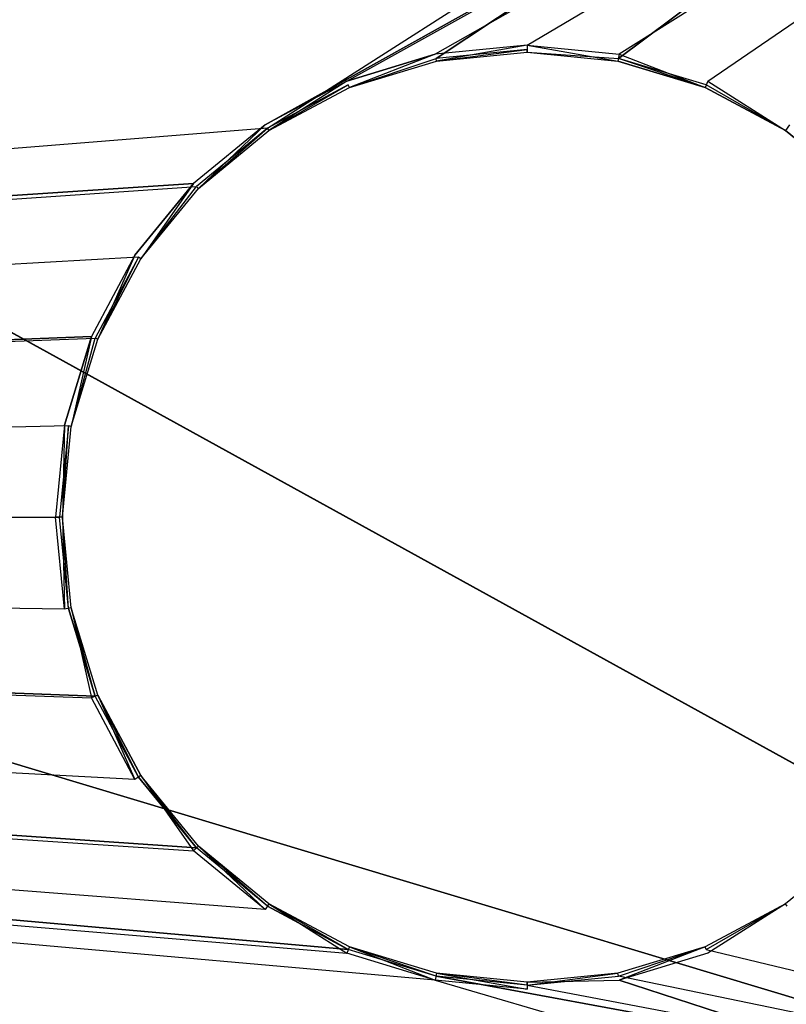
# Model space of a CAD drawing. Extents: x 0 to 1.4, y -0.5 to 0.
# Tile 15 of 24: x 0.95 to 1.1, y -0.4 to -0.2. Entities that reach past the tile are written whole.
import ezdxf

# ---------------------------------------------------------------- set-up
doc = ezdxf.new("R2010")
doc.units = 0
for name, color, linetype in [('L14_DRAWERBOX_LEGATO_REL_3_X_58', 7, 'CONTINUOUS'), ('L6_KORPUS_LEGATO_BO_X_13620__Y_', 7, 'CONTINUOUS'), ('L9_PLATTE_LEGATO_N_X11400__0___', 7, 'CONTINUOUS')]:
    doc.layers.add(name, color=color, linetype=linetype)

msp = doc.modelspace()

# ---------------------------------------------------------------- linework, layer by layer
at = {"layer": 'L14_DRAWERBOX_LEGATO_REL_3_X_58', "color": 8}
for points, invisible_edges in [([(1.339515, -0.4795, 0.048), (0.750985, -0.1555, 0.048), (0.750985, -0.4795, 0.048), (1.339515, -0.4795, 0.048)], 13), ([(0.750985, -0.1555, 0.048), (1.339515, -0.4795, 0.048), (1.339515, -0.1555, 0.048), (0.750985, -0.1555, 0.048)], 14), ([(0.750985, -0.1555, 0.032), (1.339515, -0.4795, 0.032), (0.750985, -0.4795, 0.032), (0.750985, -0.1555, 0.032)], 13), ([(1.339515, -0.4795, 0.032), (0.750985, -0.1555, 0.032), (1.339515, -0.1555, 0.032), (1.339515, -0.4795, 0.032)], 14)]:
    msp.add_3dface(points, dxfattribs=dict(at, invisible_edges=invisible_edges))
at = {"layer": 'L6_KORPUS_LEGATO_BO_X_13620__Y_', "color": 8}
for points, invisible_edges in [([(1.381, -0.4785, 0.02), (0.019, -0.069, 0.02), (0.019, -0.4785, 0.02), (1.381, -0.4785, 0.02)], 13), ([(0.019, -0.069, 0.02), (1.381, -0.4785, 0.02), (1.381, -0.069, 0.02), (0.019, -0.069, 0.02)], 14), ([(0.019, -0.069, 0.001), (1.381, -0.4785, 0.001), (0.019, -0.4785, 0.001), (0.019, -0.069, 0.001)], 13), ([(1.381, -0.4785, 0.001), (0.019, -0.069, 0.001), (1.381, -0.069, 0.001), (1.381, -0.4785, 0.001)], 14)]:
    msp.add_3dface(points, dxfattribs=dict(at, invisible_edges=invisible_edges))
at = {"layer": 'L9_PLATTE_LEGATO_N_X11400__0___', "color": 8}
for points, invisible_edges in [([(0.001678, -0.300523, 0.38), (1.39808, -0.001197, 0.38), (0.001678, -0.001197, 0.38), (0.001678, -0.300523, 0.38)], 13), ([(1.39808, -0.001197, 0.38), (0.001678, -0.300523, 0.38), (0.998485, -0.223774, 0.38), (1.39808, -0.001197, 0.38)], 10), ([(1.348335, -0.001197, 0.342), (0.051423, -0.300523, 0.342), (0.051423, -0.001197, 0.342), (1.348335, -0.001197, 0.342)], 13), ([(0.051423, -0.300523, 0.342), (1.348335, -0.001197, 0.342), (0.998934, -0.224446, 0.342), (0.051423, -0.300523, 0.342)], 10), ([(1.39808, -0.001197, 0.38), (0.998485, -0.223774, 0.38), (1.014443, -0.215245, 0.38), (1.39808, -0.001197, 0.38)], 10), ([(0.998934, -0.224446, 0.342), (1.348335, -0.001197, 0.342), (1.014753, -0.215991, 0.342), (0.998934, -0.224446, 0.342)], 10), ([(1.39808, -0.001197, 0.38), (1.014443, -0.215245, 0.38), (1.031759, -0.209992, 0.38), (1.39808, -0.001197, 0.38)], 13), ([(1.014753, -0.215991, 0.342), (1.348335, -0.001197, 0.342), (1.031917, -0.210785, 0.342), (1.014753, -0.215991, 0.342)], 13), ([(1.39808, -0.001197, 0.38), (1.031759, -0.209992, 0.38), (1.049767, -0.208218, 0.38), (1.39808, -0.001197, 0.38)], 10), ([(1.031917, -0.210785, 0.342), (1.348335, -0.001197, 0.342), (1.049767, -0.209027, 0.342), (1.031917, -0.210785, 0.342)], 10), ([(1.39808, -0.001197, 0.38), (1.049767, -0.208218, 0.38), (1.067774, -0.209992, 0.38), (1.39808, -0.001197, 0.38)], 13), ([(1.049767, -0.209027, 0.342), (1.348335, -0.001197, 0.342), (1.067617, -0.210785, 0.342), (1.049767, -0.209027, 0.342)], 13), ([(1.067617, -0.210785, 0.342), (1.348335, -0.001197, 0.342), (1.084781, -0.215991, 0.342), (1.067617, -0.210785, 0.342)], 10), ([(1.39808, -0.001197, 0.38), (1.067774, -0.209992, 0.38), (1.08509, -0.215245, 0.38), (1.39808, -0.001197, 0.38)], 10), ([(1.084781, -0.215991, 0.342), (1.348335, -0.001197, 0.342), (1.100599, -0.224447, 0.342), (1.084781, -0.215991, 0.342)], 15), ([(1.39808, -0.001197, 0.38), (1.08509, -0.215245, 0.38), (1.101048, -0.223774, 0.38), (1.39808, -0.001197, 0.38)], 15), ([(1.032024, -0.211322, 0.38), (1.049767, -0.208218, 0.38), (1.031759, -0.209992, 0.38), (1.032024, -0.211322, 0.38)], 13), ([(1.049767, -0.209027, 0.342), (1.032024, -0.211322, 0.342), (1.031917, -0.210785, 0.342), (1.049767, -0.209027, 0.342)], 13), ([(1.049767, -0.208218, 0.38), (1.032024, -0.211322, 0.38), (1.049767, -0.209575, 0.38), (1.049767, -0.208218, 0.38)], 14), ([(1.032024, -0.211322, 0.342), (1.049767, -0.209027, 0.342), (1.049767, -0.209575, 0.342), (1.032024, -0.211322, 0.342)], 14), ([(1.049767, -0.209575, 0.38), (1.032024, -0.211322, 0.379138), (1.049767, -0.209575, 0.379138), (1.049767, -0.209575, 0.38)], 13), ([(1.032024, -0.211322, 0.379138), (1.049767, -0.209575, 0.38), (1.032024, -0.211322, 0.38), (1.032024, -0.211322, 0.379138)], 14), ([(1.049767, -0.209575, 0.342861), (1.032024, -0.211322, 0.342), (1.049767, -0.209575, 0.342), (1.049767, -0.209575, 0.342861)], 13), ([(1.032024, -0.211322, 0.342), (1.049767, -0.209575, 0.342861), (1.032024, -0.211322, 0.342861), (1.032024, -0.211322, 0.342)], 14), ([(1.049767, -0.209575, 0.379138), (1.032024, -0.211322, 0.342861), (1.049767, -0.209575, 0.342861), (1.049767, -0.209575, 0.379138)], 13), ([(1.032024, -0.211322, 0.342861), (1.049767, -0.209575, 0.379138), (1.032024, -0.211322, 0.379138), (1.032024, -0.211322, 0.342861)], 14), ([(1.06751, -0.211322, 0.38), (1.049767, -0.208218, 0.38), (1.049767, -0.209575, 0.38), (1.06751, -0.211322, 0.38)], 13), ([(1.049767, -0.208218, 0.38), (1.06751, -0.211322, 0.38), (1.067774, -0.209992, 0.38), (1.049767, -0.208218, 0.38)], 14), ([(1.067617, -0.210785, 0.342), (1.049767, -0.209575, 0.342), (1.049767, -0.209027, 0.342), (1.067617, -0.210785, 0.342)], 13), ([(1.06751, -0.211322, 0.379138), (1.049767, -0.209575, 0.38), (1.049767, -0.209575, 0.379138), (1.06751, -0.211322, 0.379138)], 13), ([(1.049767, -0.209575, 0.38), (1.06751, -0.211322, 0.379138), (1.06751, -0.211322, 0.38), (1.049767, -0.209575, 0.38)], 14), ([(1.06751, -0.211322, 0.342), (1.049767, -0.209575, 0.342861), (1.049767, -0.209575, 0.342), (1.06751, -0.211322, 0.342)], 13), ([(1.049767, -0.209575, 0.342861), (1.06751, -0.211322, 0.342), (1.06751, -0.211322, 0.342861), (1.049767, -0.209575, 0.342861)], 14), ([(1.06751, -0.211322, 0.342861), (1.049767, -0.209575, 0.379138), (1.049767, -0.209575, 0.342861), (1.06751, -0.211322, 0.342861)], 13), ([(1.049767, -0.209575, 0.379138), (1.06751, -0.211322, 0.342861), (1.06751, -0.211322, 0.379138), (1.049767, -0.209575, 0.379138)], 14), ([(1.049767, -0.209575, 0.342), (1.067617, -0.210785, 0.342), (1.06751, -0.211322, 0.342), (1.049767, -0.209575, 0.342)], 14), ([(1.014962, -0.216498, 0.38), (1.031759, -0.209992, 0.38), (1.014443, -0.215245, 0.38), (1.014962, -0.216498, 0.38)], 13), ([(1.031917, -0.210785, 0.342), (1.014962, -0.216498, 0.342), (1.014753, -0.215991, 0.342), (1.031917, -0.210785, 0.342)], 13), ([(1.031759, -0.209992, 0.38), (1.014962, -0.216498, 0.38), (1.032024, -0.211322, 0.38), (1.031759, -0.209992, 0.38)], 14), ([(1.014962, -0.216498, 0.342), (1.031917, -0.210785, 0.342), (1.032024, -0.211322, 0.342), (1.014962, -0.216498, 0.342)], 14), ([(1.032024, -0.211322, 0.38), (1.014962, -0.216498, 0.379138), (1.032024, -0.211322, 0.379138), (1.032024, -0.211322, 0.38)], 13), ([(1.014962, -0.216498, 0.379138), (1.032024, -0.211322, 0.38), (1.014962, -0.216498, 0.38), (1.014962, -0.216498, 0.379138)], 14), ([(1.032024, -0.211322, 0.342861), (1.014962, -0.216498, 0.342), (1.032024, -0.211322, 0.342), (1.032024, -0.211322, 0.342861)], 13), ([(1.014962, -0.216498, 0.342), (1.032024, -0.211322, 0.342861), (1.014962, -0.216498, 0.342861), (1.014962, -0.216498, 0.342)], 14), ([(1.032024, -0.211322, 0.379138), (1.014962, -0.216498, 0.342861), (1.032024, -0.211322, 0.342861), (1.032024, -0.211322, 0.379138)], 13), ([(1.014962, -0.216498, 0.342861), (1.032024, -0.211322, 0.379138), (1.014962, -0.216498, 0.379138), (1.014962, -0.216498, 0.342861)], 14), ([(1.084571, -0.216498, 0.38), (1.067774, -0.209992, 0.38), (1.06751, -0.211322, 0.38), (1.084571, -0.216498, 0.38)], 13), ([(1.067617, -0.210785, 0.342), (1.084571, -0.216498, 0.342), (1.06751, -0.211322, 0.342), (1.067617, -0.210785, 0.342)], 13), ([(1.084571, -0.216498, 0.38), (1.06751, -0.211322, 0.379138), (1.084571, -0.216498, 0.379138), (1.084571, -0.216498, 0.38)], 13), ([(1.06751, -0.211322, 0.379138), (1.084571, -0.216498, 0.38), (1.06751, -0.211322, 0.38), (1.06751, -0.211322, 0.379138)], 14), ([(1.084571, -0.216498, 0.342), (1.06751, -0.211322, 0.342861), (1.06751, -0.211322, 0.342), (1.084571, -0.216498, 0.342)], 13), ([(1.06751, -0.211322, 0.342861), (1.084571, -0.216498, 0.342), (1.084571, -0.216498, 0.342861), (1.06751, -0.211322, 0.342861)], 14), ([(1.084571, -0.216498, 0.379138), (1.06751, -0.211322, 0.342861), (1.084571, -0.216498, 0.342861), (1.084571, -0.216498, 0.379138)], 13), ([(1.06751, -0.211322, 0.342861), (1.084571, -0.216498, 0.379138), (1.06751, -0.211322, 0.379138), (1.06751, -0.211322, 0.342861)], 14), ([(1.084571, -0.216498, 0.342), (1.067617, -0.210785, 0.342), (1.084781, -0.215991, 0.342), (1.084571, -0.216498, 0.342)], 14), ([(1.067774, -0.209992, 0.38), (1.084571, -0.216498, 0.38), (1.08509, -0.215245, 0.38), (1.067774, -0.209992, 0.38)], 14), ([(0.999239, -0.224902, 0.38), (1.014443, -0.215245, 0.38), (0.998485, -0.223774, 0.38), (0.999239, -0.224902, 0.38)], 13), ([(1.014443, -0.215245, 0.38), (0.999239, -0.224902, 0.38), (1.014962, -0.216498, 0.38), (1.014443, -0.215245, 0.38)], 14), ([(1.100295, -0.224902, 0.38), (1.08509, -0.215245, 0.38), (1.084571, -0.216498, 0.38), (1.100295, -0.224902, 0.38)], 13), ([(1.08509, -0.215245, 0.38), (1.100295, -0.224902, 0.38), (1.101048, -0.223774, 0.38), (1.08509, -0.215245, 0.38)], 14), ([(1.014753, -0.215991, 0.342), (0.999239, -0.224902, 0.342), (0.998934, -0.224446, 0.342), (1.014753, -0.215991, 0.342)], 13), ([(0.999239, -0.224902, 0.342), (1.014753, -0.215991, 0.342), (1.014962, -0.216498, 0.342), (0.999239, -0.224902, 0.342)], 14), ([(1.014962, -0.216498, 0.379138), (0.999239, -0.224902, 0.38), (0.999239, -0.224902, 0.379138), (1.014962, -0.216498, 0.379138)], 13), ([(0.999239, -0.224902, 0.38), (1.014962, -0.216498, 0.379138), (1.014962, -0.216498, 0.38), (0.999239, -0.224902, 0.38)], 14), ([(1.014962, -0.216498, 0.342861), (0.999239, -0.224902, 0.342), (1.014962, -0.216498, 0.342), (1.014962, -0.216498, 0.342861)], 13), ([(0.999239, -0.224902, 0.342), (1.014962, -0.216498, 0.342861), (0.999239, -0.224902, 0.342861), (0.999239, -0.224902, 0.342)], 14), ([(1.014962, -0.216498, 0.342861), (0.999239, -0.224902, 0.379138), (0.999239, -0.224902, 0.342861), (1.014962, -0.216498, 0.342861)], 13), ([(0.999239, -0.224902, 0.379138), (1.014962, -0.216498, 0.342861), (1.014962, -0.216498, 0.379138), (0.999239, -0.224902, 0.379138)], 14), ([(1.084781, -0.215991, 0.342), (1.100295, -0.224902, 0.342), (1.084571, -0.216498, 0.342), (1.084781, -0.215991, 0.342)], 13), ([(1.100295, -0.224902, 0.379138), (1.084571, -0.216498, 0.38), (1.084571, -0.216498, 0.379138), (1.100295, -0.224902, 0.379138)], 13), ([(1.084571, -0.216498, 0.38), (1.100295, -0.224902, 0.379138), (1.100295, -0.224902, 0.38), (1.084571, -0.216498, 0.38)], 14), ([(1.100295, -0.224902, 0.342), (1.084571, -0.216498, 0.342861), (1.084571, -0.216498, 0.342), (1.100295, -0.224902, 0.342)], 13), ([(1.084571, -0.216498, 0.342861), (1.100295, -0.224902, 0.342), (1.100295, -0.224902, 0.342861), (1.084571, -0.216498, 0.342861)], 14), ([(1.100295, -0.224902, 0.342861), (1.084571, -0.216498, 0.379138), (1.084571, -0.216498, 0.342861), (1.100295, -0.224902, 0.342861)], 13), ([(1.084571, -0.216498, 0.379138), (1.100295, -0.224902, 0.342861), (1.100295, -0.224902, 0.379138), (1.084571, -0.216498, 0.379138)], 14), ([(1.100295, -0.224902, 0.342), (1.084781, -0.215991, 0.342), (1.100599, -0.224447, 0.342), (1.100295, -0.224902, 0.342)], 14), ([(0.998485, -0.223774, 0.38), (0.001678, -0.300523, 0.38), (0.984498, -0.235254, 0.38), (0.998485, -0.223774, 0.38)], 13), ([(0.051423, -0.300523, 0.342), (0.998934, -0.224446, 0.342), (0.985069, -0.235825, 0.342), (0.051423, -0.300523, 0.342)], 13), ([(0.985457, -0.236213, 0.38), (0.998485, -0.223774, 0.38), (0.984498, -0.235254, 0.38), (0.985457, -0.236213, 0.38)], 13), ([(0.998934, -0.224446, 0.342), (0.985457, -0.236213, 0.342), (0.985069, -0.235825, 0.342), (0.998934, -0.224446, 0.342)], 13), ([(0.998485, -0.223774, 0.38), (0.985457, -0.236213, 0.38), (0.999239, -0.224902, 0.38), (0.998485, -0.223774, 0.38)], 14), ([(0.985457, -0.236213, 0.342), (0.998934, -0.224446, 0.342), (0.999239, -0.224902, 0.342), (0.985457, -0.236213, 0.342)], 14), ([(0.999239, -0.224902, 0.38), (0.985457, -0.236213, 0.379138), (0.999239, -0.224902, 0.379138), (0.999239, -0.224902, 0.38)], 13), ([(0.985457, -0.236213, 0.379138), (0.999239, -0.224902, 0.38), (0.985457, -0.236213, 0.38), (0.985457, -0.236213, 0.379138)], 14), ([(0.999239, -0.224902, 0.342861), (0.985457, -0.236213, 0.342), (0.999239, -0.224902, 0.342), (0.999239, -0.224902, 0.342861)], 13), ([(0.985457, -0.236213, 0.342), (0.999239, -0.224902, 0.342861), (0.985457, -0.236213, 0.342861), (0.985457, -0.236213, 0.342)], 14), ([(0.999239, -0.224902, 0.379138), (0.985457, -0.236213, 0.342861), (0.999239, -0.224902, 0.342861), (0.999239, -0.224902, 0.379138)], 13), ([(0.985457, -0.236213, 0.342861), (0.999239, -0.224902, 0.379138), (0.985457, -0.236213, 0.379138), (0.985457, -0.236213, 0.342861)], 14), ([(1.114076, -0.236213, 0.38), (1.101048, -0.223774, 0.38), (1.100295, -0.224902, 0.38), (1.114076, -0.236213, 0.38)], 13), ([(1.100599, -0.224447, 0.342), (1.114076, -0.236213, 0.342), (1.100295, -0.224902, 0.342), (1.100599, -0.224447, 0.342)], 13), ([(1.114076, -0.236213, 0.379138), (1.100295, -0.224902, 0.38), (1.100295, -0.224902, 0.379138), (1.114076, -0.236213, 0.379138)], 13), ([(1.100295, -0.224902, 0.38), (1.114076, -0.236213, 0.379138), (1.114076, -0.236213, 0.38), (1.100295, -0.224902, 0.38)], 14), ([(1.114076, -0.236213, 0.342), (1.100295, -0.224902, 0.342861), (1.100295, -0.224902, 0.342), (1.114076, -0.236213, 0.342)], 13), ([(1.100295, -0.224902, 0.342861), (1.114076, -0.236213, 0.342), (1.114076, -0.236213, 0.342861), (1.100295, -0.224902, 0.342861)], 14), ([(1.114076, -0.236213, 0.342861), (1.100295, -0.224902, 0.379138), (1.100295, -0.224902, 0.342861), (1.114076, -0.236213, 0.342861)], 13), ([(1.100295, -0.224902, 0.379138), (1.114076, -0.236213, 0.342861), (1.114076, -0.236213, 0.379138), (1.100295, -0.224902, 0.379138)], 14), ([(0.984498, -0.235254, 0.38), (0.001678, -0.300523, 0.38), (0.973018, -0.249241, 0.38), (0.984498, -0.235254, 0.38)], 10), ([(0.051423, -0.300523, 0.342), (0.985069, -0.235825, 0.342), (0.97369, -0.24969, 0.342), (0.051423, -0.300523, 0.342)], 10), ([(0.974146, -0.249995, 0.38), (0.984498, -0.235254, 0.38), (0.973018, -0.249241, 0.38), (0.974146, -0.249995, 0.38)], 13), ([(0.985069, -0.235825, 0.342), (0.974146, -0.249995, 0.342), (0.97369, -0.24969, 0.342), (0.985069, -0.235825, 0.342)], 13), ([(0.984498, -0.235254, 0.38), (0.974146, -0.249995, 0.38), (0.985457, -0.236213, 0.38), (0.984498, -0.235254, 0.38)], 14), ([(0.974146, -0.249995, 0.342), (0.985069, -0.235825, 0.342), (0.985457, -0.236213, 0.342), (0.974146, -0.249995, 0.342)], 14), ([(0.985457, -0.236213, 0.379138), (0.974146, -0.249995, 0.38), (0.974146, -0.249995, 0.379138), (0.985457, -0.236213, 0.379138)], 13), ([(0.974146, -0.249995, 0.38), (0.985457, -0.236213, 0.379138), (0.985457, -0.236213, 0.38), (0.974146, -0.249995, 0.38)], 14), ([(0.985457, -0.236213, 0.342), (0.974146, -0.249995, 0.342861), (0.974146, -0.249995, 0.342), (0.985457, -0.236213, 0.342)], 13), ([(0.974146, -0.249995, 0.342861), (0.985457, -0.236213, 0.342), (0.985457, -0.236213, 0.342861), (0.974146, -0.249995, 0.342861)], 14), ([(0.985457, -0.236213, 0.342861), (0.974146, -0.249995, 0.379138), (0.974146, -0.249995, 0.342861), (0.985457, -0.236213, 0.342861)], 13), ([(0.974146, -0.249995, 0.379138), (0.985457, -0.236213, 0.342861), (0.985457, -0.236213, 0.379138), (0.974146, -0.249995, 0.379138)], 14), ([(0.973018, -0.249241, 0.38), (0.001678, -0.300523, 0.38), (0.964488, -0.265199, 0.38), (0.973018, -0.249241, 0.38)], 13), ([(0.051423, -0.300523, 0.342), (0.97369, -0.24969, 0.342), (0.965235, -0.265509, 0.342), (0.051423, -0.300523, 0.342)], 13), ([(0.965742, -0.265718, 0.38), (0.973018, -0.249241, 0.38), (0.964488, -0.265199, 0.38), (0.965742, -0.265718, 0.38)], 13), ([(0.97369, -0.24969, 0.342), (0.965742, -0.265718, 0.342), (0.965235, -0.265509, 0.342), (0.97369, -0.24969, 0.342)], 13), ([(0.973018, -0.249241, 0.38), (0.965742, -0.265718, 0.38), (0.974146, -0.249995, 0.38), (0.973018, -0.249241, 0.38)], 14), ([(0.965742, -0.265718, 0.342), (0.97369, -0.24969, 0.342), (0.974146, -0.249995, 0.342), (0.965742, -0.265718, 0.342)], 14), ([(0.974146, -0.249995, 0.379138), (0.965742, -0.265718, 0.38), (0.965742, -0.265718, 0.379138), (0.974146, -0.249995, 0.379138)], 13), ([(0.965742, -0.265718, 0.38), (0.974146, -0.249995, 0.379138), (0.974146, -0.249995, 0.38), (0.965742, -0.265718, 0.38)], 14), ([(0.974146, -0.249995, 0.342), (0.965742, -0.265718, 0.342861), (0.965742, -0.265718, 0.342), (0.974146, -0.249995, 0.342)], 13), ([(0.965742, -0.265718, 0.342861), (0.974146, -0.249995, 0.342), (0.974146, -0.249995, 0.342861), (0.965742, -0.265718, 0.342861)], 14), ([(0.974146, -0.249995, 0.342861), (0.965742, -0.265718, 0.379138), (0.965742, -0.265718, 0.342861), (0.974146, -0.249995, 0.342861)], 13), ([(0.965742, -0.265718, 0.379138), (0.974146, -0.249995, 0.342861), (0.974146, -0.249995, 0.379138), (0.965742, -0.265718, 0.379138)], 14), ([(0.964488, -0.265199, 0.38), (0.001678, -0.300523, 0.38), (0.959236, -0.282515, 0.38), (0.964488, -0.265199, 0.38)], 10), ([(0.051423, -0.300523, 0.342), (0.965235, -0.265509, 0.342), (0.960028, -0.282673, 0.342), (0.051423, -0.300523, 0.342)], 10), ([(0.960566, -0.28278, 0.38), (0.964488, -0.265199, 0.38), (0.959236, -0.282515, 0.38), (0.960566, -0.28278, 0.38)], 13), ([(0.965235, -0.265509, 0.342), (0.960566, -0.28278, 0.342), (0.960028, -0.282673, 0.342), (0.965235, -0.265509, 0.342)], 13), ([(0.964488, -0.265199, 0.38), (0.960566, -0.28278, 0.38), (0.965742, -0.265718, 0.38), (0.964488, -0.265199, 0.38)], 14), ([(0.960566, -0.28278, 0.342), (0.965235, -0.265509, 0.342), (0.965742, -0.265718, 0.342), (0.960566, -0.28278, 0.342)], 14), ([(0.965742, -0.265718, 0.379138), (0.960566, -0.28278, 0.38), (0.960566, -0.28278, 0.379138), (0.965742, -0.265718, 0.379138)], 13), ([(0.960566, -0.28278, 0.38), (0.965742, -0.265718, 0.379138), (0.965742, -0.265718, 0.38), (0.960566, -0.28278, 0.38)], 14), ([(0.965742, -0.265718, 0.342), (0.960566, -0.28278, 0.342861), (0.960566, -0.28278, 0.342), (0.965742, -0.265718, 0.342)], 13), ([(0.960566, -0.28278, 0.342861), (0.965742, -0.265718, 0.342), (0.965742, -0.265718, 0.342861), (0.960566, -0.28278, 0.342861)], 14), ([(0.965742, -0.265718, 0.342861), (0.960566, -0.28278, 0.379138), (0.960566, -0.28278, 0.342861), (0.965742, -0.265718, 0.342861)], 13), ([(0.960566, -0.28278, 0.379138), (0.965742, -0.265718, 0.342861), (0.965742, -0.265718, 0.379138), (0.960566, -0.28278, 0.379138)], 14), ([(0.959236, -0.282515, 0.38), (0.001678, -0.300523, 0.38), (0.957462, -0.300523, 0.38), (0.959236, -0.282515, 0.38)], 13), ([(0.051423, -0.300523, 0.342), (0.960028, -0.282673, 0.342), (0.95827, -0.300523, 0.342), (0.051423, -0.300523, 0.342)], 13), ([(0.958819, -0.300523, 0.38), (0.959236, -0.282515, 0.38), (0.957462, -0.300523, 0.38), (0.958819, -0.300523, 0.38)], 13), ([(0.960028, -0.282673, 0.342), (0.958819, -0.300523, 0.342), (0.95827, -0.300523, 0.342), (0.960028, -0.282673, 0.342)], 13), ([(0.959236, -0.282515, 0.38), (0.958819, -0.300523, 0.38), (0.960566, -0.28278, 0.38), (0.959236, -0.282515, 0.38)], 14), ([(0.958819, -0.300523, 0.342), (0.960028, -0.282673, 0.342), (0.960566, -0.28278, 0.342), (0.958819, -0.300523, 0.342)], 14), ([(0.960566, -0.28278, 0.379138), (0.958819, -0.300523, 0.38), (0.958819, -0.300523, 0.379138), (0.960566, -0.28278, 0.379138)], 13), ([(0.958819, -0.300523, 0.38), (0.960566, -0.28278, 0.379138), (0.960566, -0.28278, 0.38), (0.958819, -0.300523, 0.38)], 14), ([(0.960566, -0.28278, 0.342), (0.958819, -0.300523, 0.342861), (0.958819, -0.300523, 0.342), (0.960566, -0.28278, 0.342)], 13), ([(0.958819, -0.300523, 0.342861), (0.960566, -0.28278, 0.342), (0.960566, -0.28278, 0.342861), (0.958819, -0.300523, 0.342861)], 14), ([(0.960566, -0.28278, 0.342861), (0.958819, -0.300523, 0.379138), (0.958819, -0.300523, 0.342861), (0.960566, -0.28278, 0.342861)], 13), ([(0.958819, -0.300523, 0.379138), (0.960566, -0.28278, 0.342861), (0.960566, -0.28278, 0.379138), (0.958819, -0.300523, 0.379138)], 14), ([(1.39808, -0.498375, 0.38), (0.001678, -0.300523, 0.38), (0.001678, -0.498375, 0.38), (1.39808, -0.498375, 0.38)], 13), ([(0.001678, -0.300523, 0.38), (1.39808, -0.498375, 0.38), (1.031759, -0.391054, 0.38), (0.001678, -0.300523, 0.38)], 10), ([(0.001678, -0.300523, 0.38), (1.031759, -0.391054, 0.38), (1.014443, -0.385801, 0.38), (0.001678, -0.300523, 0.38)], 13), ([(0.001678, -0.300523, 0.38), (1.014443, -0.385801, 0.38), (0.998485, -0.377271, 0.38), (0.001678, -0.300523, 0.38)], 10), ([(0.001678, -0.300523, 0.38), (0.998485, -0.377271, 0.38), (0.984497, -0.365792, 0.38), (0.001678, -0.300523, 0.38)], 13), ([(0.001678, -0.300523, 0.38), (0.984497, -0.365792, 0.38), (0.973018, -0.351804, 0.38), (0.001678, -0.300523, 0.38)], 10), ([(0.001678, -0.300523, 0.38), (0.973018, -0.351804, 0.38), (0.964488, -0.335846, 0.38), (0.001678, -0.300523, 0.38)], 13), ([(0.001678, -0.300523, 0.38), (0.964488, -0.335846, 0.38), (0.959236, -0.31853, 0.38), (0.001678, -0.300523, 0.38)], 10), ([(0.001678, -0.300523, 0.38), (0.959236, -0.31853, 0.38), (0.957462, -0.300523, 0.38), (0.001678, -0.300523, 0.38)], 13), ([(0.051423, -0.300523, 0.342), (1.348335, -0.448631, 0.342), (0.051423, -0.448631, 0.342), (0.051423, -0.300523, 0.342)], 13), ([(1.348335, -0.448631, 0.342), (0.051423, -0.300523, 0.342), (1.031916, -0.390261, 0.342), (1.348335, -0.448631, 0.342)], 10), ([(1.031916, -0.390261, 0.342), (0.051423, -0.300523, 0.342), (1.014752, -0.385054, 0.342), (1.031916, -0.390261, 0.342)], 13), ([(1.014752, -0.385054, 0.342), (0.051423, -0.300523, 0.342), (0.998934, -0.376599, 0.342), (1.014752, -0.385054, 0.342)], 10), ([(0.998934, -0.376599, 0.342), (0.051423, -0.300523, 0.342), (0.985069, -0.36522, 0.342), (0.998934, -0.376599, 0.342)], 13), ([(0.985069, -0.36522, 0.342), (0.051423, -0.300523, 0.342), (0.97369, -0.351355, 0.342), (0.985069, -0.36522, 0.342)], 10), ([(0.97369, -0.351355, 0.342), (0.051423, -0.300523, 0.342), (0.965235, -0.335537, 0.342), (0.97369, -0.351355, 0.342)], 13), ([(0.965235, -0.335537, 0.342), (0.051423, -0.300523, 0.342), (0.960028, -0.318373, 0.342), (0.965235, -0.335537, 0.342)], 10), ([(0.960028, -0.318373, 0.342), (0.051423, -0.300523, 0.342), (0.95827, -0.300523, 0.342), (0.960028, -0.318373, 0.342)], 13), ([(0.959236, -0.31853, 0.38), (0.958819, -0.300523, 0.38), (0.957462, -0.300523, 0.38), (0.959236, -0.31853, 0.38)], 13), ([(0.958819, -0.300523, 0.342), (0.960028, -0.318373, 0.342), (0.95827, -0.300523, 0.342), (0.958819, -0.300523, 0.342)], 13), ([(0.958819, -0.300523, 0.379138), (0.960566, -0.318266, 0.38), (0.960566, -0.318266, 0.379138), (0.958819, -0.300523, 0.379138)], 13), ([(0.960566, -0.318266, 0.38), (0.958819, -0.300523, 0.379138), (0.958819, -0.300523, 0.38), (0.960566, -0.318266, 0.38)], 14), ([(0.958819, -0.300523, 0.342), (0.960566, -0.318266, 0.342861), (0.960566, -0.318266, 0.342), (0.958819, -0.300523, 0.342)], 13), ([(0.960566, -0.318266, 0.342861), (0.958819, -0.300523, 0.342), (0.958819, -0.300523, 0.342861), (0.960566, -0.318266, 0.342861)], 14), ([(0.958819, -0.300523, 0.342861), (0.960566, -0.318266, 0.379138), (0.960566, -0.318266, 0.342861), (0.958819, -0.300523, 0.342861)], 13), ([(0.960566, -0.318266, 0.379138), (0.958819, -0.300523, 0.342861), (0.958819, -0.300523, 0.379138), (0.960566, -0.318266, 0.379138)], 14), ([(0.958819, -0.300523, 0.38), (0.959236, -0.31853, 0.38), (0.960566, -0.318266, 0.38), (0.958819, -0.300523, 0.38)], 14), ([(0.960028, -0.318373, 0.342), (0.958819, -0.300523, 0.342), (0.960566, -0.318266, 0.342), (0.960028, -0.318373, 0.342)], 14), ([(0.964488, -0.335846, 0.38), (0.960566, -0.318266, 0.38), (0.959236, -0.31853, 0.38), (0.964488, -0.335846, 0.38)], 13), ([(0.960566, -0.318266, 0.342), (0.965235, -0.335537, 0.342), (0.960028, -0.318373, 0.342), (0.960566, -0.318266, 0.342)], 13), ([(0.960566, -0.318266, 0.379138), (0.965742, -0.335327, 0.38), (0.965742, -0.335327, 0.379138), (0.960566, -0.318266, 0.379138)], 13), ([(0.965742, -0.335327, 0.38), (0.960566, -0.318266, 0.379138), (0.960566, -0.318266, 0.38), (0.965742, -0.335327, 0.38)], 14), ([(0.960566, -0.318266, 0.342), (0.965742, -0.335327, 0.342861), (0.965742, -0.335327, 0.342), (0.960566, -0.318266, 0.342)], 13), ([(0.965742, -0.335327, 0.342861), (0.960566, -0.318266, 0.342), (0.960566, -0.318266, 0.342861), (0.965742, -0.335327, 0.342861)], 14), ([(0.960566, -0.318266, 0.342861), (0.965742, -0.335327, 0.379138), (0.965742, -0.335327, 0.342861), (0.960566, -0.318266, 0.342861)], 13), ([(0.965742, -0.335327, 0.379138), (0.960566, -0.318266, 0.342861), (0.960566, -0.318266, 0.379138), (0.965742, -0.335327, 0.379138)], 14), ([(0.960566, -0.318266, 0.38), (0.964488, -0.335846, 0.38), (0.965742, -0.335327, 0.38), (0.960566, -0.318266, 0.38)], 14), ([(0.965235, -0.335537, 0.342), (0.960566, -0.318266, 0.342), (0.965742, -0.335327, 0.342), (0.965235, -0.335537, 0.342)], 14), ([(0.973018, -0.351804, 0.38), (0.965742, -0.335327, 0.38), (0.964488, -0.335846, 0.38), (0.973018, -0.351804, 0.38)], 13), ([(0.965742, -0.335327, 0.342), (0.97369, -0.351355, 0.342), (0.965235, -0.335537, 0.342), (0.965742, -0.335327, 0.342)], 13), ([(0.965742, -0.335327, 0.379138), (0.974146, -0.351051, 0.38), (0.974146, -0.351051, 0.379138), (0.965742, -0.335327, 0.379138)], 13), ([(0.974146, -0.351051, 0.38), (0.965742, -0.335327, 0.379138), (0.965742, -0.335327, 0.38), (0.974146, -0.351051, 0.38)], 14), ([(0.974146, -0.351051, 0.342), (0.965742, -0.335327, 0.342861), (0.974146, -0.351051, 0.342861), (0.974146, -0.351051, 0.342)], 13), ([(0.965742, -0.335327, 0.342861), (0.974146, -0.351051, 0.342), (0.965742, -0.335327, 0.342), (0.965742, -0.335327, 0.342861)], 14), ([(0.965742, -0.335327, 0.342861), (0.974146, -0.351051, 0.379138), (0.974146, -0.351051, 0.342861), (0.965742, -0.335327, 0.342861)], 13), ([(0.974146, -0.351051, 0.379138), (0.965742, -0.335327, 0.342861), (0.965742, -0.335327, 0.379138), (0.974146, -0.351051, 0.379138)], 14), ([(0.965742, -0.335327, 0.38), (0.973018, -0.351804, 0.38), (0.974146, -0.351051, 0.38), (0.965742, -0.335327, 0.38)], 14), ([(0.97369, -0.351355, 0.342), (0.965742, -0.335327, 0.342), (0.974146, -0.351051, 0.342), (0.97369, -0.351355, 0.342)], 14), ([(0.984497, -0.365792, 0.38), (0.974146, -0.351051, 0.38), (0.973018, -0.351804, 0.38), (0.984497, -0.365792, 0.38)], 13), ([(0.974146, -0.351051, 0.342), (0.985069, -0.36522, 0.342), (0.97369, -0.351355, 0.342), (0.974146, -0.351051, 0.342)], 13), ([(0.974146, -0.351051, 0.379138), (0.985457, -0.364833, 0.38), (0.985457, -0.364833, 0.379138), (0.974146, -0.351051, 0.379138)], 13), ([(0.985457, -0.364833, 0.38), (0.974146, -0.351051, 0.379138), (0.974146, -0.351051, 0.38), (0.985457, -0.364833, 0.38)], 14), ([(0.974146, -0.351051, 0.342), (0.985457, -0.364833, 0.342861), (0.985457, -0.364833, 0.342), (0.974146, -0.351051, 0.342)], 13), ([(0.985457, -0.364833, 0.342861), (0.974146, -0.351051, 0.342), (0.974146, -0.351051, 0.342861), (0.985457, -0.364833, 0.342861)], 14), ([(0.974146, -0.351051, 0.342861), (0.985457, -0.364833, 0.379138), (0.985457, -0.364833, 0.342861), (0.974146, -0.351051, 0.342861)], 13), ([(0.985457, -0.364833, 0.379138), (0.974146, -0.351051, 0.342861), (0.974146, -0.351051, 0.379138), (0.985457, -0.364833, 0.379138)], 14), ([(0.974146, -0.351051, 0.38), (0.984497, -0.365792, 0.38), (0.985457, -0.364833, 0.38), (0.974146, -0.351051, 0.38)], 14), ([(0.985069, -0.36522, 0.342), (0.974146, -0.351051, 0.342), (0.985457, -0.364833, 0.342), (0.985069, -0.36522, 0.342)], 14), ([(0.998485, -0.377271, 0.38), (0.985457, -0.364833, 0.38), (0.984497, -0.365792, 0.38), (0.998485, -0.377271, 0.38)], 13), ([(0.985457, -0.364833, 0.342), (0.998934, -0.376599, 0.342), (0.985069, -0.36522, 0.342), (0.985457, -0.364833, 0.342)], 13), ([(0.985457, -0.364833, 0.38), (0.999239, -0.376143, 0.379138), (0.985457, -0.364833, 0.379138), (0.985457, -0.364833, 0.38)], 13), ([(0.999239, -0.376143, 0.379138), (0.985457, -0.364833, 0.38), (0.999239, -0.376143, 0.38), (0.999239, -0.376143, 0.379138)], 14), ([(0.985457, -0.364833, 0.342861), (0.999239, -0.376143, 0.342), (0.985457, -0.364833, 0.342), (0.985457, -0.364833, 0.342861)], 13), ([(0.999239, -0.376143, 0.342), (0.985457, -0.364833, 0.342861), (0.999239, -0.376143, 0.342861), (0.999239, -0.376143, 0.342)], 14), ([(0.985457, -0.364833, 0.379138), (0.999239, -0.376143, 0.342861), (0.985457, -0.364833, 0.342861), (0.985457, -0.364833, 0.379138)], 13), ([(0.999239, -0.376143, 0.342861), (0.985457, -0.364833, 0.379138), (0.999239, -0.376143, 0.379138), (0.999239, -0.376143, 0.342861)], 14), ([(0.985457, -0.364833, 0.38), (0.998485, -0.377271, 0.38), (0.999239, -0.376143, 0.38), (0.985457, -0.364833, 0.38)], 14), ([(0.998934, -0.376599, 0.342), (0.985457, -0.364833, 0.342), (0.999239, -0.376143, 0.342), (0.998934, -0.376599, 0.342)], 14), ([(1.100295, -0.376143, 0.379138), (1.114076, -0.364833, 0.38), (1.114076, -0.364833, 0.379138), (1.100295, -0.376143, 0.379138)], 13), ([(1.114076, -0.364833, 0.38), (1.100295, -0.376143, 0.379138), (1.100295, -0.376143, 0.38), (1.114076, -0.364833, 0.38)], 14), ([(1.100295, -0.376143, 0.342), (1.114076, -0.364833, 0.342861), (1.114076, -0.364833, 0.342), (1.100295, -0.376143, 0.342)], 13), ([(1.114076, -0.364833, 0.342861), (1.100295, -0.376143, 0.342), (1.100295, -0.376143, 0.342861), (1.114076, -0.364833, 0.342861)], 14), ([(1.100295, -0.376143, 0.342861), (1.114076, -0.364833, 0.379138), (1.114076, -0.364833, 0.342861), (1.100295, -0.376143, 0.342861)], 13), ([(1.114076, -0.364833, 0.379138), (1.100295, -0.376143, 0.342861), (1.100295, -0.376143, 0.379138), (1.114076, -0.364833, 0.379138)], 14), ([(1.101048, -0.377271, 0.38), (1.114076, -0.364833, 0.38), (1.100295, -0.376143, 0.38), (1.101048, -0.377271, 0.38)], 13), ([(1.114076, -0.364833, 0.342), (1.100599, -0.376599, 0.342), (1.100295, -0.376143, 0.342), (1.114076, -0.364833, 0.342)], 13), ([(1.014443, -0.385801, 0.38), (0.999239, -0.376143, 0.38), (0.998485, -0.377271, 0.38), (1.014443, -0.385801, 0.38)], 13), ([(0.999239, -0.376143, 0.342), (1.014752, -0.385054, 0.342), (0.998934, -0.376599, 0.342), (0.999239, -0.376143, 0.342)], 13), ([(0.999239, -0.376143, 0.379138), (1.014962, -0.384548, 0.38), (1.014962, -0.384548, 0.379138), (0.999239, -0.376143, 0.379138)], 13), ([(1.014962, -0.384548, 0.38), (0.999239, -0.376143, 0.379138), (0.999239, -0.376143, 0.38), (1.014962, -0.384548, 0.38)], 14), ([(0.999239, -0.376143, 0.342861), (1.014962, -0.384548, 0.342), (0.999239, -0.376143, 0.342), (0.999239, -0.376143, 0.342861)], 13), ([(1.014962, -0.384548, 0.342), (0.999239, -0.376143, 0.342861), (1.014962, -0.384548, 0.342861), (1.014962, -0.384548, 0.342)], 14), ([(0.999239, -0.376143, 0.342861), (1.014962, -0.384548, 0.379138), (1.014962, -0.384548, 0.342861), (0.999239, -0.376143, 0.342861)], 13), ([(1.014962, -0.384548, 0.379138), (0.999239, -0.376143, 0.342861), (0.999239, -0.376143, 0.379138), (1.014962, -0.384548, 0.379138)], 14), ([(0.999239, -0.376143, 0.38), (1.014443, -0.385801, 0.38), (1.014962, -0.384548, 0.38), (0.999239, -0.376143, 0.38)], 14), ([(1.014752, -0.385054, 0.342), (0.999239, -0.376143, 0.342), (1.014962, -0.384548, 0.342), (1.014752, -0.385054, 0.342)], 14), ([(1.084571, -0.384548, 0.38), (1.100295, -0.376143, 0.379138), (1.084571, -0.384548, 0.379138), (1.084571, -0.384548, 0.38)], 13), ([(1.100295, -0.376143, 0.379138), (1.084571, -0.384548, 0.38), (1.100295, -0.376143, 0.38), (1.100295, -0.376143, 0.379138)], 14), ([(1.084571, -0.384548, 0.342), (1.100295, -0.376143, 0.342861), (1.100295, -0.376143, 0.342), (1.084571, -0.384548, 0.342)], 13), ([(1.100295, -0.376143, 0.342861), (1.084571, -0.384548, 0.342), (1.084571, -0.384548, 0.342861), (1.100295, -0.376143, 0.342861)], 14), ([(1.084571, -0.384548, 0.379138), (1.100295, -0.376143, 0.342861), (1.084571, -0.384548, 0.342861), (1.084571, -0.384548, 0.379138)], 13), ([(1.100295, -0.376143, 0.342861), (1.084571, -0.384548, 0.379138), (1.100295, -0.376143, 0.379138), (1.100295, -0.376143, 0.342861)], 14), ([(1.08509, -0.385801, 0.38), (1.100295, -0.376143, 0.38), (1.084571, -0.384548, 0.38), (1.08509, -0.385801, 0.38)], 13), ([(1.100295, -0.376143, 0.342), (1.084781, -0.385054, 0.342), (1.084571, -0.384548, 0.342), (1.100295, -0.376143, 0.342)], 13), ([(1.084781, -0.385054, 0.342), (1.100295, -0.376143, 0.342), (1.100599, -0.376599, 0.342), (1.084781, -0.385054, 0.342)], 14), ([(1.348335, -0.448631, 0.342), (1.084781, -0.385054, 0.342), (1.100599, -0.376599, 0.342), (1.348335, -0.448631, 0.342)], 15), ([(1.100295, -0.376143, 0.38), (1.08509, -0.385801, 0.38), (1.101048, -0.377271, 0.38), (1.100295, -0.376143, 0.38)], 14), ([(1.08509, -0.385801, 0.38), (1.39808, -0.498375, 0.38), (1.101048, -0.377271, 0.38), (1.08509, -0.385801, 0.38)], 15), ([(1.031759, -0.391054, 0.38), (1.014962, -0.384548, 0.38), (1.014443, -0.385801, 0.38), (1.031759, -0.391054, 0.38)], 13), ([(1.014962, -0.384548, 0.342), (1.031916, -0.390261, 0.342), (1.014752, -0.385054, 0.342), (1.014962, -0.384548, 0.342)], 13), ([(1.014962, -0.384548, 0.38), (1.032023, -0.389723, 0.379138), (1.014962, -0.384548, 0.379138), (1.014962, -0.384548, 0.38)], 13), ([(1.032023, -0.389723, 0.379138), (1.014962, -0.384548, 0.38), (1.032023, -0.389723, 0.38), (1.032023, -0.389723, 0.379138)], 14), ([(1.014962, -0.384548, 0.342861), (1.032023, -0.389723, 0.342), (1.014962, -0.384548, 0.342), (1.014962, -0.384548, 0.342861)], 13), ([(1.032023, -0.389723, 0.342), (1.014962, -0.384548, 0.342861), (1.032023, -0.389723, 0.342861), (1.032023, -0.389723, 0.342)], 14), ([(1.014962, -0.384548, 0.379138), (1.032023, -0.389723, 0.342861), (1.014962, -0.384548, 0.342861), (1.014962, -0.384548, 0.379138)], 13), ([(1.032023, -0.389723, 0.342861), (1.014962, -0.384548, 0.379138), (1.032023, -0.389723, 0.379138), (1.032023, -0.389723, 0.342861)], 14), ([(1.014962, -0.384548, 0.38), (1.031759, -0.391054, 0.38), (1.032023, -0.389723, 0.38), (1.014962, -0.384548, 0.38)], 14), ([(1.031916, -0.390261, 0.342), (1.014962, -0.384548, 0.342), (1.032023, -0.389723, 0.342), (1.031916, -0.390261, 0.342)], 14), ([(1.06751, -0.389723, 0.379138), (1.084571, -0.384548, 0.38), (1.084571, -0.384548, 0.379138), (1.06751, -0.389723, 0.379138)], 13), ([(1.084571, -0.384548, 0.38), (1.06751, -0.389723, 0.379138), (1.06751, -0.389723, 0.38), (1.084571, -0.384548, 0.38)], 14), ([(1.06751, -0.389723, 0.342), (1.084571, -0.384548, 0.342861), (1.084571, -0.384548, 0.342), (1.06751, -0.389723, 0.342)], 13), ([(1.084571, -0.384548, 0.342861), (1.06751, -0.389723, 0.342), (1.06751, -0.389723, 0.342861), (1.084571, -0.384548, 0.342861)], 14), ([(1.06751, -0.389723, 0.342861), (1.084571, -0.384548, 0.379138), (1.084571, -0.384548, 0.342861), (1.06751, -0.389723, 0.342861)], 13), ([(1.084571, -0.384548, 0.379138), (1.06751, -0.389723, 0.342861), (1.06751, -0.389723, 0.379138), (1.084571, -0.384548, 0.379138)], 14), ([(1.067774, -0.391054, 0.38), (1.084571, -0.384548, 0.38), (1.06751, -0.389723, 0.38), (1.067774, -0.391054, 0.38)], 13), ([(1.084571, -0.384548, 0.342), (1.067617, -0.390261, 0.342), (1.06751, -0.389723, 0.342), (1.084571, -0.384548, 0.342)], 13), ([(1.067617, -0.390261, 0.342), (1.084571, -0.384548, 0.342), (1.084781, -0.385054, 0.342), (1.067617, -0.390261, 0.342)], 14), ([(1.348335, -0.448631, 0.342), (1.067617, -0.390261, 0.342), (1.084781, -0.385054, 0.342), (1.348335, -0.448631, 0.342)], 10), ([(1.084571, -0.384548, 0.38), (1.067774, -0.391054, 0.38), (1.08509, -0.385801, 0.38), (1.084571, -0.384548, 0.38)], 14), ([(1.067774, -0.391054, 0.38), (1.39808, -0.498375, 0.38), (1.08509, -0.385801, 0.38), (1.067774, -0.391054, 0.38)], 10), ([(1.049767, -0.392827, 0.38), (1.032023, -0.389723, 0.38), (1.031759, -0.391054, 0.38), (1.049767, -0.392827, 0.38)], 13), ([(1.032023, -0.389723, 0.342), (1.049767, -0.392019, 0.342), (1.031916, -0.390261, 0.342), (1.032023, -0.389723, 0.342)], 13), ([(1.348335, -0.448631, 0.342), (1.031916, -0.390261, 0.342), (1.049767, -0.392019, 0.342), (1.348335, -0.448631, 0.342)], 10), ([(1.032023, -0.389723, 0.38), (1.049767, -0.391471, 0.379138), (1.032023, -0.389723, 0.379138), (1.032023, -0.389723, 0.38)], 13), ([(1.049767, -0.391471, 0.379138), (1.032023, -0.389723, 0.38), (1.049767, -0.391471, 0.38), (1.049767, -0.391471, 0.379138)], 14), ([(1.032023, -0.389723, 0.342861), (1.049767, -0.391471, 0.342), (1.032023, -0.389723, 0.342), (1.032023, -0.389723, 0.342861)], 13), ([(1.049767, -0.391471, 0.342), (1.032023, -0.389723, 0.342861), (1.049767, -0.391471, 0.342861), (1.049767, -0.391471, 0.342)], 14), ([(1.032023, -0.389723, 0.379138), (1.049767, -0.391471, 0.342861), (1.032023, -0.389723, 0.342861), (1.032023, -0.389723, 0.379138)], 13), ([(1.049767, -0.391471, 0.342861), (1.032023, -0.389723, 0.379138), (1.049767, -0.391471, 0.379138), (1.049767, -0.391471, 0.342861)], 14), ([(1.032023, -0.389723, 0.38), (1.049767, -0.392827, 0.38), (1.049767, -0.391471, 0.38), (1.032023, -0.389723, 0.38)], 14), ([(1.049767, -0.392019, 0.342), (1.032023, -0.389723, 0.342), (1.049767, -0.391471, 0.342), (1.049767, -0.392019, 0.342)], 14), ([(1.049767, -0.391471, 0.379138), (1.06751, -0.389723, 0.38), (1.06751, -0.389723, 0.379138), (1.049767, -0.391471, 0.379138)], 13), ([(1.06751, -0.389723, 0.38), (1.049767, -0.391471, 0.379138), (1.049767, -0.391471, 0.38), (1.06751, -0.389723, 0.38)], 14), ([(1.049767, -0.391471, 0.342), (1.06751, -0.389723, 0.342861), (1.06751, -0.389723, 0.342), (1.049767, -0.391471, 0.342)], 13), ([(1.06751, -0.389723, 0.342861), (1.049767, -0.391471, 0.342), (1.049767, -0.391471, 0.342861), (1.06751, -0.389723, 0.342861)], 14), ([(1.049767, -0.391471, 0.342861), (1.06751, -0.389723, 0.379138), (1.06751, -0.389723, 0.342861), (1.049767, -0.391471, 0.342861)], 13), ([(1.06751, -0.389723, 0.379138), (1.049767, -0.391471, 0.342861), (1.049767, -0.391471, 0.379138), (1.06751, -0.389723, 0.379138)], 14), ([(1.049767, -0.391471, 0.38), (1.067774, -0.391054, 0.38), (1.06751, -0.389723, 0.38), (1.049767, -0.391471, 0.38)], 14), ([(1.06751, -0.389723, 0.342), (1.049767, -0.392019, 0.342), (1.049767, -0.391471, 0.342), (1.06751, -0.389723, 0.342)], 13), ([(1.049767, -0.392019, 0.342), (1.06751, -0.389723, 0.342), (1.067617, -0.390261, 0.342), (1.049767, -0.392019, 0.342)], 14), ([(1.348335, -0.448631, 0.342), (1.049767, -0.392019, 0.342), (1.067617, -0.390261, 0.342), (1.348335, -0.448631, 0.342)], 13), ([(1.031759, -0.391054, 0.38), (1.39808, -0.498375, 0.38), (1.049767, -0.392827, 0.38), (1.031759, -0.391054, 0.38)], 10), ([(1.067774, -0.391054, 0.38), (1.049767, -0.391471, 0.38), (1.049767, -0.392827, 0.38), (1.067774, -0.391054, 0.38)], 13), ([(1.049767, -0.392827, 0.38), (1.39808, -0.498375, 0.38), (1.067774, -0.391054, 0.38), (1.049767, -0.392827, 0.38)], 13)]:
    msp.add_3dface(points, dxfattribs=dict(at, invisible_edges=invisible_edges))

doc.saveas('drawing.dxf')
